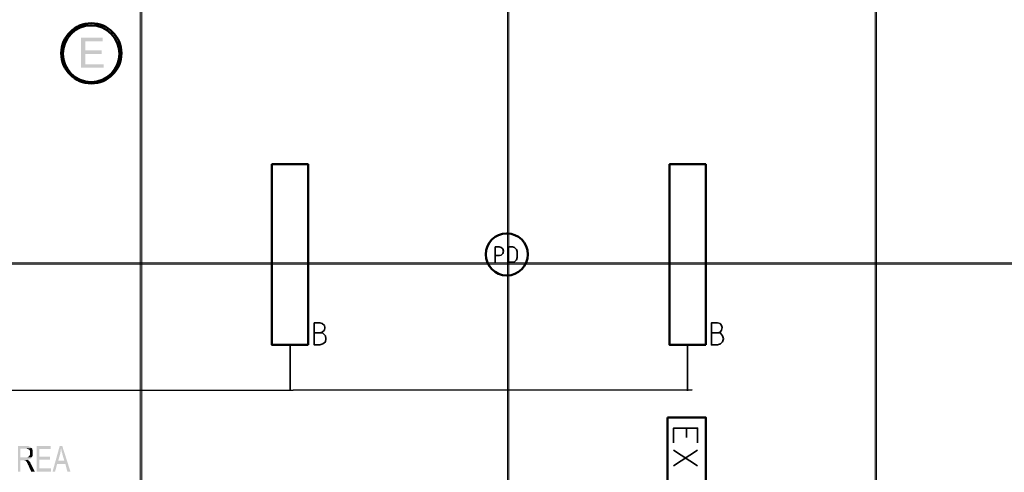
# Model space of a CAD drawing. Header units: millimetres. Extents: x 1.7 to 32.8, y 0.3 to 23.1.
# Tile 78 of 106: x 14.6 to 17.8, y 11 to 12.5. Entities that reach past the tile are written whole.
import ezdxf

# ---------------------------------------------------------------- set-up
doc = ezdxf.new("R2010")
doc.units = ezdxf.units.MM
doc.layers.add('PDF_Geometry', color=9, linetype='Continuous', true_color=0x808080)
doc.layers.add('PDF_Solid Fills', color=9, linetype='Continuous', true_color=0x808080)

msp = doc.modelspace()

# ---------------------------------------------------------------- hatches: boundary and pattern name
at = {"layer": 'PDF_Solid Fills', "transparency": 33554559}
for color, points in [(7, [(14.8989, 12.4596), (14.8289, 12.4596), (14.8289, 12.3613), (14.9022, 12.3613), (14.9022, 12.3729), (14.8422, 12.3729), (14.8422, 12.4063), (14.8956, 12.4063), (14.8956, 12.4179), (14.8422, 12.4179), (14.8422, 12.4479), (14.8989, 12.4479)]), (256, [(29.8551, 11.7213), (29.8551, 11.7246), (2.9827, 11.7246), (2.9827, 11.7196), (29.8551, 11.7196)]), (256, [(14.6489, 11.1263), (14.6222, 11.1263), (14.6222, 11.043), (14.6306, 11.043), (14.6306, 11.0796), (14.6389, 11.0796), (14.6539, 11.0813), (14.6573, 11.0813), (14.6589, 11.083), (14.6606, 11.083), (14.6622, 11.0846), (14.6639, 11.0846), (14.6656, 11.0863), (14.6656, 11.088), (14.6673, 11.0896), (14.6306, 11.0896), (14.6306, 11.118), (14.6489, 11.118), (14.6673, 11.1196), (14.6656, 11.1213), (14.6656, 11.1213), (14.6639, 11.123), (14.6622, 11.1246), (14.6589, 11.1246), (14.6573, 11.1263), (14.6522, 11.1263)]), (256, [(14.6673, 11.1196), (14.6489, 11.118), (14.6506, 11.118), (14.6522, 11.1163), (14.6556, 11.1163), (14.6573, 11.1147), (14.6589, 11.1147), (14.6606, 11.113), (14.6606, 11.1113), (14.6622, 11.1096), (14.6622, 11.098), (14.6606, 11.0963), (14.6606, 11.0947), (14.6589, 11.093), (14.6589, 11.093), (14.6573, 11.0913), (14.6556, 11.0913), (14.6539, 11.0896), (14.6306, 11.0896), (14.6673, 11.0896), (14.6689, 11.0913), (14.6689, 11.093), (14.6706, 11.0947), (14.6706, 11.113), (14.6689, 11.1147), (14.6689, 11.118)]), (256, [(14.7289, 11.1263), (14.6839, 11.1263), (14.6839, 11.043), (14.7306, 11.043), (14.7306, 11.053), (14.6923, 11.053), (14.6923, 11.0813), (14.7272, 11.0813), (14.7272, 11.0913), (14.6923, 11.0913), (14.6923, 11.1163), (14.7289, 11.1163)]), (256, [(14.7672, 11.1263), (14.7589, 11.1263), (14.7356, 11.043), (14.7439, 11.043), (14.7506, 11.068), (14.7773, 11.068), (14.7539, 11.078), (14.7606, 11.1013), (14.7606, 11.1063), (14.7623, 11.108), (14.7623, 11.1147), (14.7639, 11.118)]), (256, [(14.7672, 11.1263), (14.7639, 11.118), (14.7639, 11.113), (14.7656, 11.1096), (14.7656, 11.1063), (14.7672, 11.103), (14.7672, 11.1013), (14.7739, 11.078), (14.7539, 11.078), (14.7773, 11.068), (14.7839, 11.043), (14.7939, 11.043)]), (256, [(14.6539, 11.0813), (14.6389, 11.0796), (14.6456, 11.0796), (14.6473, 11.078), (14.6489, 11.078), (14.6489, 11.0763), (14.6506, 11.0746), (14.6522, 11.073), (14.6522, 11.0713), (14.6539, 11.0696), (14.6539, 11.068), (14.6556, 11.0646), (14.6573, 11.063), (14.6573, 11.0613), (14.6656, 11.043), (14.6773, 11.043), (14.6656, 11.0663), (14.6656, 11.0663), (14.6639, 11.068), (14.6639, 11.0713), (14.6622, 11.073), (14.6606, 11.0746), (14.6606, 11.0763), (14.6589, 11.078), (14.6589, 11.078), (14.6573, 11.0796), (14.6556, 11.0796)])]:
    msp.add_hatch(color=color, dxfattribs=at).paths.add_polyline_path(points)

# ---------------------------------------------------------------- linework, layer by layer
at = {"layer": 'PDF_Geometry', "lineweight": 5}
for points in [[(15.0273, 22.9176), (15.0273, 22.8592), (15.0222, 22.8592), (15.0222, 22.9176), (15.0222, 0.2783), (15.0273, 0.2783)], [(16.2272, 22.9176), (16.2272, 22.8592), (16.2222, 22.8592), (16.2222, 22.9176), (16.2222, 0.2783), (16.2272, 0.2783)], [(29.8551, 11.7213), (29.8551, 11.7246), (2.9827, 11.7246), (2.9827, 11.7196), (29.8551, 11.7196)]]:
    msp.add_lwpolyline(points, close=True, dxfattribs=at)
msp.add_lwpolyline([(17.4288, 0.2783), (17.4288, 22.9158), (17.4288, 22.8592), (17.4238, 22.8592), (17.4238, 22.9158), (17.4238, 0.2783)], dxfattribs=at)
at = {"layer": 'PDF_Geometry', "color": 3, "lineweight": 50}
for points in [[(15.5706, 11.4563), (15.5706, 12.0463), (15.4522, 12.0463), (15.4522, 11.4563)], [(16.8705, 11.4563), (16.8705, 12.0463), (16.7522, 12.0463), (16.7522, 11.4563)], [(16.7455, 11.2196), (16.7455, 10.9213), (16.8705, 10.9213), (16.8705, 11.2196)]]:
    msp.add_lwpolyline(points, close=True, dxfattribs=at)
at = {"layer": 'PDF_Geometry', "color": 7, "lineweight": 35}
for points in [[(16.1822, 11.7263), (16.1822, 11.7763), (16.1955, 11.7763), (16.2022, 11.7746), (16.2072, 11.7696), (16.2089, 11.763), (16.2072, 11.7546), (16.2022, 11.7496), (16.1955, 11.7479), (16.1822, 11.7479)], [(15.6089, 11.4963), (15.6172, 11.498), (15.6239, 11.5046), (15.6255, 11.513), (15.6239, 11.5196), (15.6172, 11.5263), (15.6089, 11.528), (15.5906, 11.528), (15.5906, 11.4563), (15.6089, 11.4563), (15.6189, 11.4596), (15.6272, 11.4663), (15.6289, 11.4763), (15.6272, 11.4863), (15.6189, 11.4946), (15.6089, 11.4963), (15.5906, 11.4963)], [(16.9088, 11.4963), (16.9172, 11.498), (16.9222, 11.5046), (16.9239, 11.513), (16.9222, 11.5196), (16.9172, 11.5263), (16.9088, 11.528), (16.8888, 11.528), (16.8888, 11.4563), (16.9088, 11.4563), (16.9188, 11.4596), (16.9255, 11.4663), (16.9288, 11.4763), (16.9255, 11.4863), (16.9188, 11.4946), (16.9088, 11.4963), (16.8888, 11.4963)], [(12.9123, 11.4563), (12.9123, 11.3063), (16.8255, 11.3096)], [(15.5122, 11.3063), (15.5122, 11.4563)], [(16.8105, 11.4563), (16.8105, 11.3063)], [(16.7655, 11.1363), (16.7655, 11.1846), (16.8438, 11.1846), (16.8438, 11.1363)], [(16.8072, 11.1846), (16.8072, 11.1546)], [(16.7655, 11.113), (16.8438, 11.0613)], [(16.8438, 11.113), (16.7655, 11.0613)]]:
    msp.add_lwpolyline(points, dxfattribs=at)
msp.add_lwpolyline([(16.2255, 11.7263), (16.2389, 11.7263), (16.2456, 11.728), (16.2522, 11.7346), (16.2539, 11.7413), (16.2539, 11.7613), (16.2522, 11.7679), (16.2456, 11.7746), (16.2389, 11.7763), (16.2255, 11.7763)], close=True, dxfattribs=at)
at = {"layer": 'PDF_Geometry', "color": 4, "lineweight": 50}
for centre, radius in [((14.8623, 12.4085), 0.0983), ((14.8616, 12.4072), 0.0924)]:
    msp.add_circle(centre, radius, dxfattribs=at)
at = {"layer": 'PDF_Geometry', "color": 3, "lineweight": 50}
msp.add_circle((16.2202, 11.7519), 0.0687, dxfattribs=at)
at = {"layer": 'PDF_Solid Fills', "lineweight": 5, "transparency": 33554559}
for points in [[(15.0222, 0.2783), (15.0273, 0.2783), (15.0222, 22.9176), (15.0273, 22.9176)], [(16.2222, 0.2783), (16.2272, 0.2783), (16.2222, 22.9176), (16.2272, 22.9176)], [(17.4288, 0.2783), (17.4288, 22.9159), (17.4238, 0.2783), (17.4238, 22.9159)]]:
    msp.add_solid(points, dxfattribs=at)

doc.saveas('drawing.dxf')
